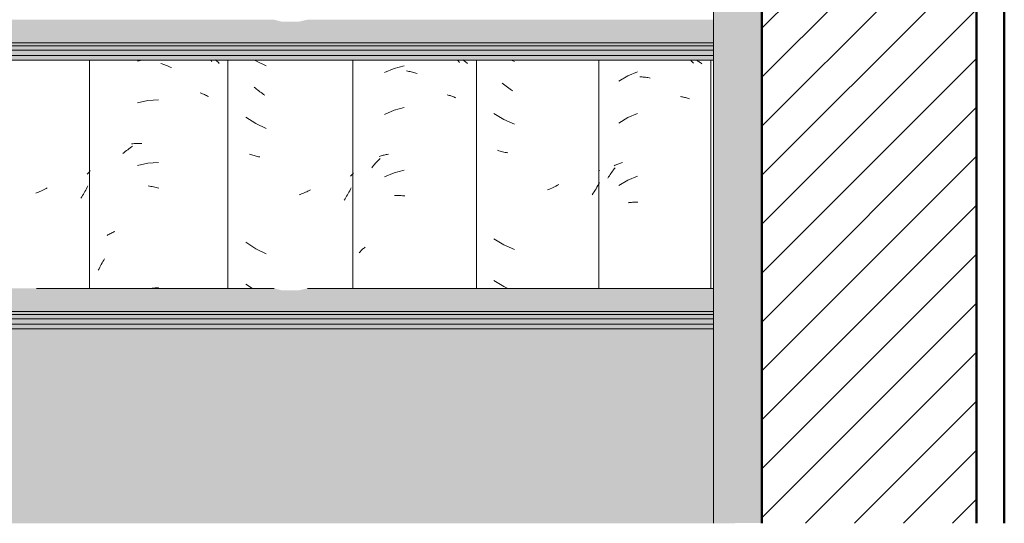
# Model space of a CAD drawing. Header units: metres. Extents: x -28.2 to 13.6, y -1.6 to 5.9.
# Tile 109 of 159: x 2.033 to 2.743, y 2.65 to 3.014. Entities that reach past the tile are written whole.
import ezdxf

# ---------------------------------------------------------------- set-up
doc = ezdxf.new("R2010")
doc.units = ezdxf.units.M
doc.layers.add('A-DETL', color=7, linetype='Continuous', lineweight=5, true_color=0x00a600)
for name, color, linetype, lineweight in [('A-DETL-GENF', 7, 'Continuous', 5), ('A-GLAZ-CWMG', 7, 'Continuous', 5), ('A-ROOF', 7, 'Continuous', 5), ('A-WALL-PATT', 7, 'Continuous', 5)]:
    doc.layers.add(name, color=color, linetype=linetype, lineweight=lineweight)

# ---------------------------------------------------------------- blocks, each defined once
blk = doc.blocks.new('FP_184-CASA 1')
at = {"layer": 'A-GLAZ-CWMG', "color": 9, "true_color": 0xc0c0c0}
for p, q in [((-18.46145, 2.98442), (-18.46083, 2.98373)), ((-18.46083, 2.98373), (-18.46017, 2.98298)), ((-18.46017, 2.98298), (-18.45952, 2.98221)), ((-18.45737, 2.98442), (-18.45678, 2.98408)), ((-18.45678, 2.98408), (-18.45619, 2.98373)), ((-18.45619, 2.98373), (-18.45561, 2.98337)), ((-18.45561, 2.98337), (-18.45505, 2.98299)), ((-18.45505, 2.98299), (-18.45449, 2.98261)), ((-18.45449, 2.98261), (-18.45395, 2.98221)), ((-18.45395, 2.98221), (-18.45342, 2.98181)), ((-18.50682, 2.97311), (-18.51323, 2.96915)), ((-18.49982, 2.9759), (-18.50682, 2.97311)), ((-18.49812, 2.97237), (-18.4973, 2.97233)), ((-18.4973, 2.97233), (-18.49649, 2.97228)), ((-18.49649, 2.97228), (-18.49566, 2.97221)), ((-18.49566, 2.97221), (-18.49484, 2.97212)), ((-18.49484, 2.97212), (-18.49401, 2.97202)), ((-18.49401, 2.97202), (-18.49318, 2.9719)), ((-18.49318, 2.9719), (-18.49235, 2.97177)), ((-18.49235, 2.97177), (-18.49151, 2.97162)), ((-18.49151, 2.97162), (-18.49067, 2.97146)), ((-18.46883, 2.95809), (-18.46808, 2.95797)), ((-18.46808, 2.95797), (-18.46733, 2.95783)), ((-18.46733, 2.95783), (-18.46658, 2.95768)), ((-18.46658, 2.95768), (-18.46585, 2.95752)), ((-18.46585, 2.95752), (-18.46513, 2.95734)), ((-18.46513, 2.95734), (-18.46441, 2.95714)), ((-18.46441, 2.95714), (-18.4637, 2.95694)), ((-18.4637, 2.95694), (-18.463, 2.95672)), ((-18.463, 2.95672), (-18.46231, 2.95648)), ((-18.50682, 2.94296), (-18.51323, 2.93901)), ((-18.49982, 2.94575), (-18.50682, 2.94296)), ((-18.51659, 2.90815), (-18.51596, 2.90847)), ((-18.51596, 2.90847), (-18.51533, 2.90878)), ((-18.51533, 2.90878), (-18.51469, 2.90907)), ((-18.51469, 2.90907), (-18.51403, 2.90935)), ((-18.51403, 2.90935), (-18.51337, 2.90962)), ((-18.51337, 2.90962), (-18.5127, 2.90988)), ((-18.5127, 2.90988), (-18.51201, 2.91012)), ((-18.51201, 2.91012), (-18.51132, 2.91035)), ((-18.51132, 2.91035), (-18.51062, 2.91057)), ((-18.5212, 2.89916), (-18.52068, 2.90005)), ((-18.52068, 2.90005), (-18.52014, 2.90093)), ((-18.52014, 2.90093), (-18.51959, 2.90179)), ((-18.51959, 2.90179), (-18.51903, 2.90265)), ((-18.51903, 2.90265), (-18.51845, 2.90349)), ((-18.51845, 2.90349), (-18.51786, 2.90433)), ((-18.51786, 2.90433), (-18.51727, 2.90515)), ((-18.51727, 2.90515), (-18.51666, 2.90596)), ((-18.51666, 2.90596), (-18.51604, 2.90676)), ((-18.49982, 2.90054), (-18.50682, 2.89775)), ((-18.50682, 2.89775), (-18.51323, 2.8938)), ((-18.50652, 2.88139), (-18.50577, 2.88151)), ((-18.50577, 2.88151), (-18.505, 2.88162)), ((-18.505, 2.88162), (-18.50423, 2.88172)), ((-18.50423, 2.88172), (-18.50346, 2.8818)), ((-18.50346, 2.8818), (-18.50268, 2.88186)), ((-18.50268, 2.88186), (-18.50189, 2.88191)), ((-18.50189, 2.88191), (-18.5011, 2.88195)), ((-18.5011, 2.88195), (-18.5003, 2.88197)), ((-18.5003, 2.88197), (-18.49949, 2.88197))]:
    blk.add_line(p, q, dxfattribs=at)
blk = doc.blocks.new('FP_185-CASA 1')
at = {"layer": 'A-GLAZ-CWMG', "color": 9, "true_color": 0xc0c0c0}
for p, q in [((-18.59104, 2.98442), (-18.58857, 2.98338)), ((-18.5965, 2.96699), (-18.59743, 2.96776)), ((-18.59556, 2.96624), (-18.5965, 2.96699)), ((-18.5946, 2.96551), (-18.59556, 2.96624)), ((-18.59364, 2.9648), (-18.5946, 2.96551)), ((-18.59267, 2.96411), (-18.59364, 2.9648)), ((-18.5917, 2.96343), (-18.59267, 2.96411)), ((-18.59071, 2.96278), (-18.5917, 2.96343)), ((-18.58972, 2.96215), (-18.59071, 2.96278)), ((-18.60352, 2.94593), (-18.59636, 2.94145)), ((-18.59636, 2.94145), (-18.58857, 2.93817)), ((-18.59992, 2.91902), (-18.60081, 2.91932)), ((-18.59902, 2.91874), (-18.59992, 2.91902)), ((-18.5981, 2.91848), (-18.59902, 2.91874)), ((-18.59718, 2.91824), (-18.5981, 2.91848)), ((-18.59624, 2.91801), (-18.59718, 2.91824)), ((-18.5953, 2.91781), (-18.59624, 2.91801)), ((-18.59435, 2.91762), (-18.5953, 2.91781)), ((-18.59338, 2.91745), (-18.59435, 2.91762)), ((-18.5273, 2.90507), (-18.52783, 2.90451)), ((-18.55972, 2.89295), (-18.56075, 2.89244)), ((-18.55869, 2.89347), (-18.55972, 2.89295)), ((-18.55766, 2.89401), (-18.55869, 2.89347)), ((-18.55665, 2.89457), (-18.55766, 2.89401)), ((-18.52854, 2.89377), (-18.52915, 2.89264)), ((-18.52795, 2.89491), (-18.52854, 2.89377)), ((-18.52738, 2.89606), (-18.52795, 2.89491)), ((-18.56387, 2.89106), (-18.56492, 2.89064)), ((-18.56283, 2.8915), (-18.56387, 2.89106)), ((-18.56179, 2.89196), (-18.56283, 2.8915)), ((-18.56075, 2.89244), (-18.56179, 2.89196)), ((-18.53176, 2.88826), (-18.53245, 2.8872)), ((-18.53108, 2.88934), (-18.53176, 2.88826)), ((-18.53042, 2.89043), (-18.53108, 2.88934)), ((-18.52978, 2.89153), (-18.53042, 2.89043)), ((-18.52915, 2.89264), (-18.52978, 2.89153)), ((-18.60352, 2.8555), (-18.59636, 2.85102)), ((-18.59636, 2.85102), (-18.58857, 2.84774)), ((-18.60352, 2.82535), (-18.59636, 2.82088)), ((-18.59636, 2.82088), (-18.59339, 2.81963))]:
    blk.add_line(p, q, dxfattribs=at)
blk = doc.blocks.new('FP_186-CASA 1')
at = {"layer": 'A-GLAZ-CWMG', "color": 9, "true_color": 0xc0c0c0}
for p, q in [((-18.67562, 2.97843), (-18.68257, 2.97539)), ((-18.66826, 2.9803), (-18.67562, 2.97843)), ((-18.62967, 2.98441), (-18.62904, 2.98361)), ((-18.62904, 2.98361), (-18.62842, 2.9828)), ((-18.62581, 2.9845), (-18.62526, 2.98411)), ((-18.62526, 2.98411), (-18.62471, 2.98371)), ((-18.62471, 2.98371), (-18.62417, 2.98331)), ((-18.62417, 2.98331), (-18.62365, 2.98289)), ((-18.62365, 2.98289), (-18.62314, 2.98246)), ((-18.62314, 2.98246), (-18.62264, 2.98203)), ((-18.6665, 2.97657), (-18.66566, 2.97643)), ((-18.66566, 2.97643), (-18.66482, 2.97628)), ((-18.66482, 2.97628), (-18.66398, 2.97611)), ((-18.66398, 2.97611), (-18.66313, 2.97593)), ((-18.66313, 2.97593), (-18.66229, 2.97573)), ((-18.66229, 2.97573), (-18.66144, 2.97552)), ((-18.66144, 2.97552), (-18.6606, 2.97529)), ((-18.6606, 2.97529), (-18.65975, 2.97505)), ((-18.65975, 2.97505), (-18.65891, 2.97479)), ((-18.63736, 2.95936), (-18.63663, 2.95917)), ((-18.63663, 2.95917), (-18.63591, 2.95898)), ((-18.63591, 2.95898), (-18.63519, 2.95877)), ((-18.63519, 2.95877), (-18.63449, 2.95855)), ((-18.63449, 2.95855), (-18.63379, 2.95832)), ((-18.63379, 2.95832), (-18.6331, 2.95807)), ((-18.6331, 2.95807), (-18.63242, 2.95781)), ((-18.63242, 2.95781), (-18.63175, 2.95754)), ((-18.63175, 2.95754), (-18.63109, 2.95726)), ((-18.66826, 2.95016), (-18.67562, 2.94828)), ((-18.67562, 2.94828), (-18.68257, 2.94524)), ((-18.68634, 2.9149), (-18.68564, 2.91512)), ((-18.68564, 2.91512), (-18.68492, 2.91533)), ((-18.68492, 2.91533), (-18.6842, 2.91552)), ((-18.6842, 2.91552), (-18.68347, 2.91571)), ((-18.68347, 2.91571), (-18.68273, 2.91588)), ((-18.68273, 2.91588), (-18.68199, 2.91603)), ((-18.68199, 2.91603), (-18.68124, 2.91618)), ((-18.68124, 2.91618), (-18.68048, 2.91631)), ((-18.68048, 2.91631), (-18.67971, 2.91642)), ((-18.69173, 2.90666), (-18.6911, 2.90746)), ((-18.6911, 2.90746), (-18.69046, 2.90825)), ((-18.69046, 2.90825), (-18.68981, 2.90902)), ((-18.68981, 2.90902), (-18.68915, 2.90979)), ((-18.68915, 2.90979), (-18.68849, 2.91054)), ((-18.68849, 2.91054), (-18.68781, 2.91128)), ((-18.68781, 2.91128), (-18.68712, 2.912)), ((-18.68712, 2.912), (-18.68642, 2.91272)), ((-18.68642, 2.91272), (-18.68572, 2.91342)), ((-18.67562, 2.90307), (-18.68257, 2.90003)), ((-18.66826, 2.90495), (-18.67562, 2.90307)), ((-18.6753, 2.88667), (-18.6745, 2.88669)), ((-18.6745, 2.88669), (-18.67369, 2.8867)), ((-18.67369, 2.8867), (-18.67288, 2.88669)), ((-18.67288, 2.88669), (-18.67206, 2.88667)), ((-18.67206, 2.88667), (-18.67124, 2.88663)), ((-18.67124, 2.88663), (-18.67041, 2.88658)), ((-18.67041, 2.88658), (-18.66959, 2.88652)), ((-18.66959, 2.88652), (-18.66876, 2.88643)), ((-18.66876, 2.88643), (-18.66792, 2.88634)), ((-18.70077, 2.84527), (-18.70034, 2.84576)), ((-18.70034, 2.84576), (-18.6999, 2.84623)), ((-18.6999, 2.84623), (-18.69945, 2.8467)), ((-18.69945, 2.8467), (-18.69899, 2.84716)), ((-18.69899, 2.84716), (-18.69851, 2.84761)), ((-18.69851, 2.84761), (-18.69802, 2.84806)), ((-18.69802, 2.84806), (-18.69752, 2.84849)), ((-18.69752, 2.84849), (-18.69701, 2.84891)), ((-18.69701, 2.84891), (-18.69648, 2.84933))]:
    blk.add_line(p, q, dxfattribs=at)
blk = doc.blocks.new('FP_187-CASA 1')
at = {"layer": 'A-GLAZ-CWMG', "color": 9, "true_color": 0xc0c0c0}
for p, q in [((-18.77638, 2.98442), (-18.77548, 2.98382)), ((-18.77548, 2.98382), (-18.76779, 2.9803)), ((-18.77571, 2.96423), (-18.77652, 2.96494)), ((-18.77489, 2.96354), (-18.77571, 2.96423)), ((-18.77406, 2.96286), (-18.77489, 2.96354)), ((-18.77322, 2.96219), (-18.77406, 2.96286)), ((-18.77238, 2.96154), (-18.77322, 2.96219)), ((-18.77152, 2.96091), (-18.77238, 2.96154)), ((-18.77066, 2.96029), (-18.77152, 2.96091)), ((-18.76979, 2.95968), (-18.77066, 2.96029)), ((-18.76892, 2.9591), (-18.76979, 2.95968)), ((-18.78248, 2.94332), (-18.77548, 2.9386)), ((-18.77548, 2.9386), (-18.76779, 2.93509)), ((-18.77906, 2.91632), (-18.77983, 2.91662)), ((-18.77828, 2.91605), (-18.77906, 2.91632)), ((-18.77748, 2.91578), (-18.77828, 2.91605)), ((-18.77668, 2.91553), (-18.77748, 2.91578)), ((-18.77587, 2.9153), (-18.77668, 2.91553)), ((-18.77505, 2.91508), (-18.77587, 2.9153)), ((-18.77422, 2.91488), (-18.77505, 2.91508)), ((-18.77339, 2.91469), (-18.77422, 2.91488)), ((-18.77254, 2.91451), (-18.77339, 2.91469)), ((-18.70655, 2.90112), (-18.707, 2.90063)), ((-18.70612, 2.9016), (-18.70655, 2.90112)), ((-18.7057, 2.9021), (-18.70612, 2.9016)), ((-18.70529, 2.9026), (-18.7057, 2.9021)), ((-18.70489, 2.90311), (-18.70529, 2.9026)), ((-18.74326, 2.88739), (-18.7442, 2.88703)), ((-18.74233, 2.88776), (-18.74326, 2.88739)), ((-18.7414, 2.88815), (-18.74233, 2.88776)), ((-18.74047, 2.88856), (-18.7414, 2.88815)), ((-18.73955, 2.88898), (-18.74047, 2.88856)), ((-18.73863, 2.88942), (-18.73955, 2.88898)), ((-18.73771, 2.88988), (-18.73863, 2.88942)), ((-18.7368, 2.89035), (-18.73771, 2.88988)), ((-18.73589, 2.89084), (-18.7368, 2.89035)), ((-18.7098, 2.88618), (-18.71039, 2.88521)), ((-18.70922, 2.88715), (-18.7098, 2.88618)), ((-18.70866, 2.88814), (-18.70922, 2.88715)), ((-18.70811, 2.88913), (-18.70866, 2.88814)), ((-18.70758, 2.89014), (-18.70811, 2.88913)), ((-18.70706, 2.89116), (-18.70758, 2.89014)), ((-18.70655, 2.89218), (-18.70706, 2.89116)), ((-18.71099, 2.88426), (-18.71161, 2.88331)), ((-18.71039, 2.88521), (-18.71099, 2.88426)), ((-18.78248, 2.85289), (-18.77548, 2.84817)), ((-18.77548, 2.84817), (-18.76779, 2.84466)), ((-18.78248, 2.82274), (-18.77785, 2.81963))]:
    blk.add_line(p, q, dxfattribs=at)
blk = doc.blocks.new('FP_188-CASA 1')
at = {"layer": 'A-GLAZ-CWMG', "color": 9, "true_color": 0xc0c0c0}
for p, q in [((-18.8575, 2.98442), (-18.86086, 2.98366)), ((-18.84394, 2.98192), (-18.84298, 2.98161)), ((-18.84298, 2.98161), (-18.84202, 2.98129)), ((-18.84202, 2.98129), (-18.84106, 2.98094)), ((-18.84106, 2.98094), (-18.84011, 2.98058)), ((-18.84011, 2.98058), (-18.83915, 2.9802)), ((-18.83915, 2.9802), (-18.8382, 2.9798)), ((-18.8382, 2.9798), (-18.83725, 2.97939)), ((-18.83725, 2.97939), (-18.83631, 2.97896)), ((-18.80779, 2.98429), (-18.80714, 2.98332)), ((-18.80455, 2.98464), (-18.80398, 2.98414)), ((-18.80398, 2.98414), (-18.80342, 2.98364)), ((-18.80342, 2.98364), (-18.80287, 2.98313)), ((-18.80287, 2.98313), (-18.80235, 2.9826)), ((-18.80235, 2.9826), (-18.80183, 2.98207)), ((-18.81549, 2.96076), (-18.81472, 2.96047)), ((-18.81472, 2.96047), (-18.81395, 2.96016)), ((-18.81395, 2.96016), (-18.8132, 2.95984)), ((-18.8132, 2.95984), (-18.81246, 2.9595)), ((-18.81246, 2.9595), (-18.81173, 2.95915)), ((-18.81173, 2.95915), (-18.81102, 2.95879)), ((-18.81102, 2.95879), (-18.81031, 2.95842)), ((-18.81031, 2.95842), (-18.80962, 2.95803)), ((-18.85338, 2.95522), (-18.86086, 2.95351)), ((-18.84573, 2.9558), (-18.85338, 2.95522)), ((-18.86612, 2.92107), (-18.86524, 2.92171)), ((-18.86524, 2.92171), (-18.86435, 2.92234)), ((-18.86505, 2.92394), (-18.86416, 2.92403)), ((-18.86416, 2.92403), (-18.86326, 2.92409)), ((-18.86326, 2.92409), (-18.86235, 2.92414)), ((-18.86235, 2.92414), (-18.86144, 2.92417)), ((-18.86144, 2.92417), (-18.86053, 2.92418)), ((-18.86053, 2.92418), (-18.8596, 2.92418)), ((-18.8596, 2.92418), (-18.85868, 2.92416)), ((-18.85868, 2.92416), (-18.85775, 2.92413)), ((-18.87126, 2.9169), (-18.87043, 2.91763)), ((-18.87043, 2.91763), (-18.86958, 2.91835)), ((-18.86958, 2.91835), (-18.86873, 2.91906)), ((-18.86873, 2.91906), (-18.86787, 2.91975)), ((-18.86787, 2.91975), (-18.867, 2.92042)), ((-18.867, 2.92042), (-18.86612, 2.92107)), ((-18.85338, 2.91), (-18.86086, 2.9083)), ((-18.84573, 2.91059), (-18.85338, 2.91)), ((-18.85304, 2.89354), (-18.85209, 2.8934)), ((-18.85209, 2.8934), (-18.85114, 2.89324)), ((-18.85114, 2.89324), (-18.85018, 2.89307)), ((-18.85018, 2.89307), (-18.84923, 2.89287)), ((-18.84923, 2.89287), (-18.84827, 2.89266)), ((-18.84827, 2.89266), (-18.84731, 2.89243)), ((-18.84731, 2.89243), (-18.84635, 2.89219)), ((-18.84635, 2.89219), (-18.84539, 2.89192)), ((-18.88278, 2.85779), (-18.88211, 2.8582)), ((-18.88211, 2.8582), (-18.88143, 2.85859)), ((-18.88143, 2.85859), (-18.88073, 2.85898)), ((-18.88073, 2.85898), (-18.88002, 2.85935)), ((-18.88002, 2.85935), (-18.87931, 2.85971)), ((-18.87931, 2.85971), (-18.87857, 2.86006)), ((-18.87857, 2.86006), (-18.87783, 2.86039)), ((-18.87783, 2.86039), (-18.87708, 2.86071)), ((-18.88749, 2.83588), (-18.88693, 2.83692)), ((-18.88693, 2.83692), (-18.88635, 2.83795)), ((-18.88635, 2.83795), (-18.88575, 2.83896)), ((-18.88575, 2.83896), (-18.88514, 2.83997)), ((-18.88514, 2.83997), (-18.88452, 2.84096)), ((-18.8891, 2.83271), (-18.88858, 2.83378)), ((-18.88858, 2.83378), (-18.88804, 2.83484)), ((-18.88804, 2.83484), (-18.88749, 2.83588)), ((-18.84573, 2.82016), (-18.85266, 2.81963))]:
    blk.add_line(p, q, dxfattribs=at)
blk = doc.blocks.new('FP_189-CASA 1')
at = {"layer": 'A-GLAZ-CWMG', "color": 9, "true_color": 0xc0c0c0}
for p, q in [((-18.89664, 2.90258), (-18.8971, 2.90207)), ((-18.89619, 2.9031), (-18.89664, 2.90258)), ((-18.89575, 2.90363), (-18.89619, 2.9031)), ((-18.89532, 2.90417), (-18.89575, 2.90363)), ((-18.89491, 2.90471), (-18.89532, 2.90417)), ((-18.89666, 2.89362), (-18.89716, 2.89259)), ((-18.93328, 2.88873), (-18.93421, 2.88837)), ((-18.93234, 2.8891), (-18.93328, 2.88873)), ((-18.93141, 2.88949), (-18.93234, 2.8891)), ((-18.93049, 2.88989), (-18.93141, 2.88949)), ((-18.92956, 2.89032), (-18.93049, 2.88989)), ((-18.92864, 2.89076), (-18.92956, 2.89032)), ((-18.92773, 2.89121), (-18.92864, 2.89076)), ((-18.92682, 2.89169), (-18.92773, 2.89121)), ((-18.92591, 2.89218), (-18.92682, 2.89169)), ((-18.90046, 2.88662), (-18.90106, 2.88566)), ((-18.89988, 2.88759), (-18.90046, 2.88662)), ((-18.8993, 2.88857), (-18.89988, 2.88759)), ((-18.89875, 2.88956), (-18.8993, 2.88857)), ((-18.8982, 2.89056), (-18.89875, 2.88956)), ((-18.89767, 2.89157), (-18.8982, 2.89056)), ((-18.89716, 2.89259), (-18.89767, 2.89157)), ((-18.90106, 2.88566), (-18.90167, 2.88472))]:
    blk.add_line(p, q, dxfattribs=at)
blk = doc.blocks.new('Rectangular Mullion - Telha Fibrocimento - Ondulada-V176-CASA 1')
at = {"layer": 'A-GLAZ-CWMG'}
for p, q in [((-18.89543, 2.98442), (-18.89543, 2.81963)), ((-18.79561, 2.98442), (-18.79561, 2.81963)), ((-18.7054, 2.98442), (-18.7054, 2.81963)), ((-18.61613, 2.98442), (-18.61613, 2.81963)), ((-18.5278, 2.98442), (-18.5278, 2.81963)), ((-18.44681, 2.98442), (-18.44681, 2.81963))]:
    blk.add_line(p, q, dxfattribs=at)
for name in ['FP_188-CASA 1', 'FP_186-CASA 1', 'FP_184-CASA 1', 'FP_187-CASA 1', 'FP_185-CASA 1', 'FP_189-CASA 1']:
    blk.add_blockref(name, (0, 0), dxfattribs=at)
blk = doc.blocks.new('LONGARINA_STEEL_FRAME1 - LONGARINA_STEEL_FRAME-2562852-CASA 1')
at = {"layer": 'A-ROOF', "true_color": 0x9fa09c}
blk.add_hatch(color=253, dxfattribs=at).paths.add_polyline_path([(-18.44504, 2.65), (-18.41004, 2.65023), (-18.41004, 3.68355), (-18.44504, 3.68355), (-18.44504, 2.70628)])
h = blk.add_hatch(color=253, dxfattribs=at)
h.paths.add_polyline_path([(-18.44504, 2.99678), (-18.44504, 3.0136), (-18.73807, 3.0136), (-18.74476, 3.01206), (-18.75707, 3.01225), (-18.76224, 3.0136), (-19.29107, 3.0136), (-19.29776, 3.01206), (-19.31007, 3.01225), (-19.31524, 3.0136), (-19.69754, 3.0136), (-19.69754, 2.99678), (-18.54683, 2.99678)])
h.paths.add_polyline_path([(-20.89827, 2.99678), (-19.73254, 2.99678), (-19.73254, 3.0136), (-19.84407, 3.0136), (-19.85076, 3.01206), (-19.86307, 3.01225), (-19.86824, 3.0136), (-20.39707, 3.0136), (-20.40376, 3.01206), (-20.41607, 3.01225), (-20.42124, 3.0136), (-20.98504, 3.0136), (-20.98504, 2.99678), (-20.94347, 2.99678)])
h = blk.add_hatch(color=253, dxfattribs=at)
h.paths.add_polyline_path([(-20.88991, 2.99481), (-19.73254, 2.99481), (-19.73254, 2.99678), (-20.98504, 2.99678), (-20.98504, 2.99481), (-20.93955, 2.99481)])
h.paths.add_polyline_path([(-18.44504, 2.99481), (-18.44504, 2.99678), (-19.69754, 2.99678), (-19.69754, 2.99481), (-18.54683, 2.99481)])
h = blk.add_hatch(color=253, dxfattribs=at)
h.paths.add_polyline_path([(-19.84162, 2.99154), (-19.73254, 2.99154), (-19.73254, 2.99481), (-20.98504, 2.99481), (-20.98504, 2.99154), (-19.84176, 2.99154)])
h.paths.add_polyline_path([(-18.54683, 2.99154), (-18.44504, 2.99154), (-18.44504, 2.99481), (-19.69754, 2.99481), (-19.69754, 2.99154), (-18.56204, 2.99154)])
h = blk.add_hatch(color=253, dxfattribs=at)
h.paths.add_polyline_path([(-19.86109, 2.98769), (-19.73254, 2.98769), (-19.73254, 2.99154), (-20.98504, 2.99154), (-20.98504, 2.98769), (-19.87285, 2.98769)])
h.paths.add_polyline_path([(-18.44504, 2.98769), (-18.44504, 2.99154), (-19.69754, 2.99154), (-19.69754, 2.98769), (-18.54683, 2.98769)])
h = blk.add_hatch(color=253, dxfattribs=at)
h.paths.add_polyline_path([(-18.54674, 2.98442), (-18.44504, 2.98442), (-18.4456, 2.98769), (-19.69754, 2.98769), (-19.69754, 2.98442), (-18.54683, 2.98442)])
h.paths.add_polyline_path([(-20.98091, 2.98442), (-19.73254, 2.98442), (-19.73254, 2.98769), (-20.98504, 2.98769), (-20.98504, 2.98442), (-20.98336, 2.98442)])
h = blk.add_hatch(color=253, dxfattribs=at)
h.paths.add_polyline_path([(-20.94723, 2.80282), (-19.73254, 2.80282), (-19.73254, 2.81963), (-19.84407, 2.81963), (-19.85076, 2.8181), (-19.86307, 2.81828), (-19.86824, 2.81963), (-20.39707, 2.81963), (-20.40376, 2.8181), (-20.41607, 2.81828), (-20.42124, 2.81963), (-20.98504, 2.81963), (-20.98504, 2.80282), (-20.95818, 2.80282)])
h.paths.add_polyline_path([(-18.54683, 2.80282), (-18.44504, 2.80282), (-18.44504, 2.81963), (-18.73807, 2.81963), (-18.74476, 2.8181), (-18.75707, 2.81828), (-18.76224, 2.81963), (-19.29107, 2.81963), (-19.29776, 2.8181), (-19.31007, 2.81828), (-19.31524, 2.81963), (-19.69754, 2.81963), (-19.69724, 2.80282), (-18.56204, 2.80282)])
h = blk.add_hatch(color=253, dxfattribs=at)
h.paths.add_polyline_path([(-20.94863, 2.80084), (-19.73254, 2.80084), (-19.73254, 2.80282), (-20.98504, 2.80282), (-20.98504, 2.80084), (-20.95435, 2.80084)])
h.paths.add_polyline_path([(-18.44504, 2.80084), (-18.44504, 2.80282), (-19.69754, 2.8027), (-19.69754, 2.80084), (-18.54683, 2.80084)])
h = blk.add_hatch(color=253, dxfattribs=at)
h.paths.add_polyline_path([(-19.81266, 2.79758), (-19.73254, 2.79758), (-19.73254, 2.80084), (-20.98504, 2.80084), (-20.98504, 2.79758), (-19.83921, 2.79758)])
h.paths.add_polyline_path([(-18.54683, 2.79758), (-18.44504, 2.79758), (-18.44504, 2.80084), (-19.69754, 2.80084), (-19.69754, 2.79758), (-18.56204, 2.79758)])
h = blk.add_hatch(color=253, dxfattribs=at)
h.paths.add_polyline_path([(-19.85703, 2.79372), (-19.73254, 2.79372), (-19.73254, 2.79758), (-20.98504, 2.79758), (-20.98504, 2.79372), (-19.87222, 2.79372)])
h.paths.add_polyline_path([(-18.44504, 2.79372), (-18.44504, 2.79758), (-19.69754, 2.79758), (-19.69754, 2.79372), (-18.54683, 2.79372)])
h = blk.add_hatch(color=253, dxfattribs=at)
h.paths.add_polyline_path([(-19.84997, 2.79046), (-19.73254, 2.79046), (-19.73254, 2.79372), (-20.98504, 2.79372), (-20.98504, 2.79046), (-19.86076, 2.79046)])
h.paths.add_polyline_path([(-18.44504, 2.79046), (-18.44504, 2.79372), (-19.69754, 2.79372), (-19.69754, 2.79046), (-18.54683, 2.79046)])
at = {"layer": 'A-ROOF'}
for p, q in [((-18.44504, 3.68355), (-18.44504, 2.65)), ((-18.44504, 2.99678), (-19.69754, 2.99678)), ((-18.44504, 2.99481), (-19.69754, 2.99481)), ((-18.44504, 2.99154), (-19.69754, 2.99154)), ((-18.44504, 2.98769), (-19.69754, 2.98769)), ((-18.44504, 2.98442), (-19.69754, 2.98442)), ((-18.76224, 2.81963), (-18.93382, 2.81963)), ((-18.44504, 2.81963), (-18.73807, 2.81963)), ((-18.44504, 2.80282), (-19.69754, 2.80282)), ((-18.44504, 2.80084), (-19.69754, 2.80084)), ((-18.44504, 2.79758), (-19.69754, 2.79758)), ((-18.44504, 2.79372), (-19.69754, 2.79372)), ((-18.44504, 2.79046), (-19.69754, 2.79046))]:
    blk.add_line(p, q, dxfattribs=at)

msp = doc.modelspace()

# ---------------------------------------------------------------- hatches: boundary and pattern name
at = {"layer": 'A-DETL-GENF', "true_color": 0x808080}
h = msp.add_hatch(dxfattribs=at)
h.set_pattern_fill('FP_1', color=8, style=0, pattern_type=2)
h.set_pattern_definition([(45, (6.403402, 2.812), (-0.01767767, 0.01767767), [])])
h.paths.add_polyline_path([(2.71586, 2.65), (2.72336, 2.65), (2.72336, 4.25), (2.56836, 4.25), (2.56836, 2.65), (2.71336, 2.65)])
at = {"layer": 'A-WALL-PATT', "true_color": 0xd6d6d6}
h = msp.add_hatch(color=254, dxfattribs=at)
h.paths.add_polyline_path([(2.53336, 2.65), (2.53336, 2.79046), (1.28086, 2.79046), (1.28086, 2.65), (2.11956, 2.65)])
h.paths.add_polyline_path([(-0.00664, 2.65), (1.24586, 2.65), (1.24586, 2.79046), (-0.00664, 2.79046), (-0.00664, 2.65784)])

# ---------------------------------------------------------------- linework, layer by layer
at = {"layer": 'A-DETL', "color": 7, "lineweight": 50}
for p, q in [((2.56836, 4.25), (2.56836, 2.65)), ((2.72336, 2.65), (2.72336, 4.25)), ((2.74336, 4.225), (2.74336, 2.65))]:
    msp.add_line(p, q, dxfattribs=at)

# ---------------------------------------------------------------- block references
at = {"layer": 'A-GLAZ-CWMG'}
msp.add_blockref('Rectangular Mullion - Telha Fibrocimento - Ondulada-V176-CASA 1', (20.9784, 0), dxfattribs=at)
at = {"layer": 'A-ROOF'}
msp.add_blockref('LONGARINA_STEEL_FRAME1 - LONGARINA_STEEL_FRAME-2562852-CASA 1', (20.9784, 0), dxfattribs=at)

doc.saveas('drawing.dxf')
